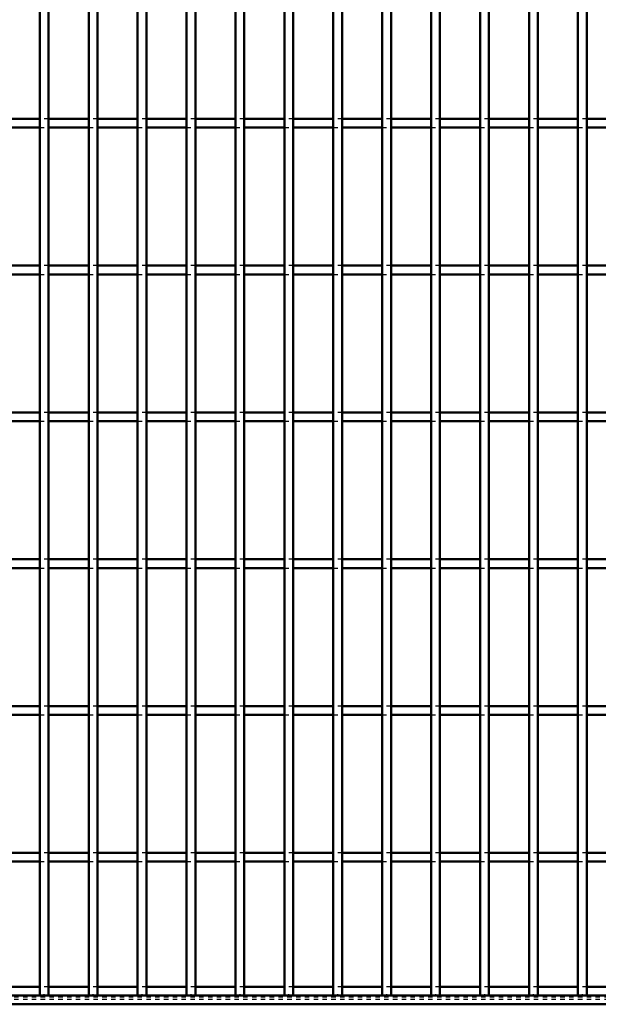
# Model space of a CAD drawing. Header units: millimetres. Extents: x -696 to 511, y -500 to 878.
# Tile 7 of 22: x -178 to -46, y -500 to -276. Entities that reach past the tile are written whole.
import ezdxf

# ---------------------------------------------------------------- set-up
doc = ezdxf.new("R2010")
doc.units = ezdxf.units.MM
doc.linetypes.add('Dashed', pattern=[2, 1, -1])
for name, color, linetype, lineweight in [('2d ConnectionPoints', 7, 'Continuous', 50), ('AM_0', 7, 'Continuous', 50), ('AM_9', 6, 'Dashed', 25)]:
    doc.layers.add(name, color=color, linetype=linetype, lineweight=lineweight)

# ---------------------------------------------------------------- blocks, each defined once
blk = doc.blocks.new('2_ruh1skeu5l50k569j0df9eb7q________0_in_LPP230331121170010003500_4')
at = {"layer": 'AM_0'}
for p, q in [((-173.205, -496.05), (-182.315, -496.05)), ((-162.095, -496.05), (-171.205, -496.05)), ((-150.985, -496.05), (-160.095, -496.05)), ((-139.875, -496.05), (-148.985, -496.05)), ((-128.765, -496.05), (-137.875, -496.05)), ((-117.655, -496.05), (-126.765, -496.05)), ((-106.545, -496.05), (-115.655, -496.05)), ((-95.435, -496.05), (-104.545, -496.05)), ((-84.325, -496.05), (-93.435, -496.05)), ((-73.215, -496.05), (-82.325, -496.05)), ((-62.105, -496.05), (-71.215, -496.05)), ((-50.995, -496.05), (-60.105, -496.05)), ((-39.885, -496.05), (-48.995, -496.05)), ((350, -498), (-350, -498)), ((350, -500), (-350, -500))]:
    blk.add_line(p, q, dxfattribs=at)
at = {"layer": 'AM_9'}
for p, q in [((-171.205, -496.05), (-173.205, -496.05)), ((-160.095, -496.05), (-162.095, -496.05)), ((-148.985, -496.05), (-150.985, -496.05)), ((-137.875, -496.05), (-139.875, -496.05)), ((-126.765, -496.05), (-128.765, -496.05)), ((-115.655, -496.05), (-117.655, -496.05)), ((-104.545, -496.05), (-106.545, -496.05)), ((-93.435, -496.05), (-95.435, -496.05)), ((-82.325, -496.05), (-84.325, -496.05)), ((-71.215, -496.05), (-73.215, -496.05)), ((-60.105, -496.05), (-62.105, -496.05)), ((-48.995, -496.05), (-50.995, -496.05)), ((350, -498.4), (-350, -498.4)), ((350, -498.922), (-350, -498.922))]:
    blk.add_line(p, q, dxfattribs=at)
blk = doc.blocks.new('18_ha2xp51ww37wf54wc2x6s7efa________0_in_LPP230331121170010003500_4')
at = {"layer": 'AM_0'}
for p, q in [((-173.205, -498), (-173.205, 498)), ((-171.205, -498), (-171.205, 498)), ((-171.205, -498), (-173.205, -498))]:
    blk.add_line(p, q, dxfattribs=at)
blk = doc.blocks.new('19_1tb5mxxle7afl3towmu5l97we________0_in_LPP230331121170010003500_4')
at = {"layer": 'AM_0'}
for p, q in [((-162.095, -498), (-162.095, 498)), ((-160.095, -498), (-160.095, 498)), ((-160.095, -498), (-162.095, -498))]:
    blk.add_line(p, q, dxfattribs=at)
blk = doc.blocks.new('20_uofac52lafely84qaahl19wrp________0_in_LPP230331121170010003500_4')
at = {"layer": 'AM_0'}
for p, q in [((-150.985, -498), (-150.985, 498)), ((-148.985, -498), (-148.985, 498)), ((-148.985, -498), (-150.985, -498))]:
    blk.add_line(p, q, dxfattribs=at)
blk = doc.blocks.new('21_bbiazacrefbbg2z35j9ya17ft________0_in_LPP230331121170010003500_4')
at = {"layer": 'AM_0'}
for p, q in [((-139.875, -498), (-139.875, 498)), ((-137.875, -498), (-137.875, 498)), ((-137.875, -498), (-139.875, -498))]:
    blk.add_line(p, q, dxfattribs=at)
blk = doc.blocks.new('22_rmsqg1sjcdabxz5s6gfv4334j________0_in_LPP230331121170010003500_4')
at = {"layer": 'AM_0'}
for p, q in [((-128.765, -498), (-128.765, 498)), ((-126.765, -498), (-126.765, 498)), ((-126.765, -498), (-128.765, -498))]:
    blk.add_line(p, q, dxfattribs=at)
blk = doc.blocks.new('23_73ksgn8nu3eaglfh8fudtroba________0_in_LPP230331121170010003500_4')
at = {"layer": 'AM_0'}
for p, q in [((-117.655, -498), (-117.655, 498)), ((-115.655, -498), (-115.655, 498)), ((-115.655, -498), (-117.655, -498))]:
    blk.add_line(p, q, dxfattribs=at)
blk = doc.blocks.new('24_2rhua9msor46r3ndseojrqx3p________0_in_LPP230331121170010003500_4')
at = {"layer": 'AM_0'}
for p, q in [((-106.545, -498), (-106.545, 498)), ((-104.545, -498), (-104.545, 498)), ((-104.545, -498), (-106.545, -498))]:
    blk.add_line(p, q, dxfattribs=at)
blk = doc.blocks.new('25_c9p2x0qtp28e158cbbiww3drh________0_in_LPP230331121170010003500_4')
at = {"layer": 'AM_0'}
for p, q in [((-95.435, -498), (-95.435, 498)), ((-93.435, -498), (-93.435, 498)), ((-93.435, -498), (-95.435, -498))]:
    blk.add_line(p, q, dxfattribs=at)
blk = doc.blocks.new('26_91cftmrvwqtk273fvomcfq8aw________0_in_LPP230331121170010003500_4')
at = {"layer": 'AM_0'}
for p, q in [((-84.325, -498), (-84.325, 498)), ((-82.325, -498), (-82.325, 498)), ((-82.325, -498), (-84.325, -498))]:
    blk.add_line(p, q, dxfattribs=at)
blk = doc.blocks.new('27_0cf3ukpqxz9wumsbqf4s06b6s________0_in_LPP230331121170010003500_4')
at = {"layer": 'AM_0'}
for p, q in [((-73.215, -498), (-73.215, 498)), ((-71.215, -498), (-71.215, 498)), ((-71.215, -498), (-73.215, -498))]:
    blk.add_line(p, q, dxfattribs=at)
blk = doc.blocks.new('28_6ehn8fik9giarttia6prlr05q________0_in_LPP230331121170010003500_4')
at = {"layer": 'AM_0'}
for p, q in [((-62.105, -498), (-62.105, 498)), ((-60.105, -498), (-60.105, 498)), ((-60.105, -498), (-62.105, -498))]:
    blk.add_line(p, q, dxfattribs=at)
blk = doc.blocks.new('29_o54rkve1tv9w1br6ll6l404pc________0_in_LPP230331121170010003500_4')
at = {"layer": 'AM_0'}
for p, q in [((-50.995, -498), (-50.995, 498)), ((-48.995, -498), (-48.995, 498)), ((-48.995, -498), (-50.995, -498))]:
    blk.add_line(p, q, dxfattribs=at)
blk = doc.blocks.new('66_e8brsnheuzevj5lp6udrvz3bn________0_in_LPP230331121170010003500_4')
at = {"layer": 'AM_0'}
for p, q in [((-173.205, -465.62), (-182.315, -465.62)), ((-173.205, -465.62), (-173.205, -467.62)), ((-162.095, -465.62), (-171.205, -465.62)), ((-171.205, -467.62), (-171.205, -465.62)), ((-162.095, -465.62), (-162.095, -467.62)), ((-150.985, -465.62), (-160.095, -465.62)), ((-160.095, -467.62), (-160.095, -465.62)), ((-150.985, -465.62), (-150.985, -467.62)), ((-139.875, -465.62), (-148.985, -465.62)), ((-148.985, -467.62), (-148.985, -465.62)), ((-139.875, -465.62), (-139.875, -467.62)), ((-128.765, -465.62), (-137.875, -465.62)), ((-137.875, -467.62), (-137.875, -465.62)), ((-128.765, -465.62), (-128.765, -467.62)), ((-117.655, -465.62), (-126.765, -465.62)), ((-126.765, -467.62), (-126.765, -465.62)), ((-117.655, -465.62), (-117.655, -467.62)), ((-106.545, -465.62), (-115.655, -465.62)), ((-115.655, -467.62), (-115.655, -465.62)), ((-106.545, -465.62), (-106.545, -467.62)), ((-95.435, -465.62), (-104.545, -465.62)), ((-104.545, -467.62), (-104.545, -465.62)), ((-95.435, -465.62), (-95.435, -467.62)), ((-84.325, -465.62), (-93.435, -465.62)), ((-93.435, -467.62), (-93.435, -465.62)), ((-84.325, -465.62), (-84.325, -467.62)), ((-73.215, -465.62), (-82.325, -465.62)), ((-82.325, -467.62), (-82.325, -465.62)), ((-73.215, -465.62), (-73.215, -467.62)), ((-62.105, -465.62), (-71.215, -465.62)), ((-71.215, -467.62), (-71.215, -465.62)), ((-62.105, -465.62), (-62.105, -467.62)), ((-50.995, -465.62), (-60.105, -465.62)), ((-60.105, -467.62), (-60.105, -465.62)), ((-50.995, -465.62), (-50.995, -467.62)), ((-39.885, -465.62), (-48.995, -465.62)), ((-48.995, -467.62), (-48.995, -465.62)), ((-173.205, -467.62), (-182.315, -467.62)), ((-162.095, -467.62), (-171.205, -467.62)), ((-150.985, -467.62), (-160.095, -467.62)), ((-139.875, -467.62), (-148.985, -467.62)), ((-128.765, -467.62), (-137.875, -467.62)), ((-117.655, -467.62), (-126.765, -467.62)), ((-106.545, -467.62), (-115.655, -467.62)), ((-95.435, -467.62), (-104.545, -467.62)), ((-84.325, -467.62), (-93.435, -467.62)), ((-73.215, -467.62), (-82.325, -467.62)), ((-62.105, -467.62), (-71.215, -467.62)), ((-50.995, -467.62), (-60.105, -467.62)), ((-39.885, -467.62), (-48.995, -467.62))]:
    blk.add_line(p, q, dxfattribs=at)
at = {"layer": 'AM_9'}
for p, q in [((-171.205, -465.62), (-173.205, -465.62)), ((-160.095, -465.62), (-162.095, -465.62)), ((-148.985, -465.62), (-150.985, -465.62)), ((-137.875, -465.62), (-139.875, -465.62)), ((-126.765, -465.62), (-128.765, -465.62)), ((-115.655, -465.62), (-117.655, -465.62)), ((-104.545, -465.62), (-106.545, -465.62)), ((-93.435, -465.62), (-95.435, -465.62)), ((-82.325, -465.62), (-84.325, -465.62)), ((-71.215, -465.62), (-73.215, -465.62)), ((-60.105, -465.62), (-62.105, -465.62)), ((-48.995, -465.62), (-50.995, -465.62)), ((-173.205, -467.62), (-171.205, -467.62)), ((-162.095, -467.62), (-160.095, -467.62)), ((-150.985, -467.62), (-148.985, -467.62)), ((-139.875, -467.62), (-137.875, -467.62)), ((-128.765, -467.62), (-126.765, -467.62)), ((-117.655, -467.62), (-115.655, -467.62)), ((-106.545, -467.62), (-104.545, -467.62)), ((-95.435, -467.62), (-93.435, -467.62)), ((-84.325, -467.62), (-82.325, -467.62)), ((-73.215, -467.62), (-71.215, -467.62)), ((-62.105, -467.62), (-60.105, -467.62)), ((-50.995, -467.62), (-48.995, -467.62))]:
    blk.add_line(p, q, dxfattribs=at)
blk = doc.blocks.new('67_jo0947lo42f1v0jn7id4rt70e________0_in_LPP230331121170010003500_4')
at = {"layer": 'AM_0'}
for p, q in [((-173.205, -432.29), (-182.315, -432.29)), ((-173.205, -432.29), (-173.205, -434.29)), ((-162.095, -432.29), (-171.205, -432.29)), ((-171.205, -434.29), (-171.205, -432.29)), ((-162.095, -432.29), (-162.095, -434.29)), ((-150.985, -432.29), (-160.095, -432.29)), ((-160.095, -434.29), (-160.095, -432.29)), ((-150.985, -432.29), (-150.985, -434.29)), ((-139.875, -432.29), (-148.985, -432.29)), ((-148.985, -434.29), (-148.985, -432.29)), ((-139.875, -432.29), (-139.875, -434.29)), ((-128.765, -432.29), (-137.875, -432.29)), ((-137.875, -434.29), (-137.875, -432.29)), ((-128.765, -432.29), (-128.765, -434.29)), ((-117.655, -432.29), (-126.765, -432.29)), ((-126.765, -434.29), (-126.765, -432.29)), ((-117.655, -432.29), (-117.655, -434.29)), ((-106.545, -432.29), (-115.655, -432.29)), ((-115.655, -434.29), (-115.655, -432.29)), ((-106.545, -432.29), (-106.545, -434.29)), ((-95.435, -432.29), (-104.545, -432.29)), ((-104.545, -434.29), (-104.545, -432.29)), ((-95.435, -432.29), (-95.435, -434.29)), ((-84.325, -432.29), (-93.435, -432.29)), ((-93.435, -434.29), (-93.435, -432.29)), ((-84.325, -432.29), (-84.325, -434.29)), ((-73.215, -432.29), (-82.325, -432.29)), ((-82.325, -434.29), (-82.325, -432.29)), ((-73.215, -432.29), (-73.215, -434.29)), ((-62.105, -432.29), (-71.215, -432.29)), ((-71.215, -434.29), (-71.215, -432.29)), ((-62.105, -432.29), (-62.105, -434.29)), ((-50.995, -432.29), (-60.105, -432.29)), ((-60.105, -434.29), (-60.105, -432.29)), ((-50.995, -432.29), (-50.995, -434.29)), ((-39.885, -432.29), (-48.995, -432.29)), ((-48.995, -434.29), (-48.995, -432.29)), ((-173.205, -434.29), (-182.315, -434.29)), ((-162.095, -434.29), (-171.205, -434.29)), ((-150.985, -434.29), (-160.095, -434.29)), ((-139.875, -434.29), (-148.985, -434.29)), ((-128.765, -434.29), (-137.875, -434.29)), ((-117.655, -434.29), (-126.765, -434.29)), ((-106.545, -434.29), (-115.655, -434.29)), ((-95.435, -434.29), (-104.545, -434.29)), ((-84.325, -434.29), (-93.435, -434.29)), ((-73.215, -434.29), (-82.325, -434.29)), ((-62.105, -434.29), (-71.215, -434.29)), ((-50.995, -434.29), (-60.105, -434.29)), ((-39.885, -434.29), (-48.995, -434.29))]:
    blk.add_line(p, q, dxfattribs=at)
at = {"layer": 'AM_9'}
for p, q in [((-171.205, -432.29), (-173.205, -432.29)), ((-160.095, -432.29), (-162.095, -432.29)), ((-148.985, -432.29), (-150.985, -432.29)), ((-137.875, -432.29), (-139.875, -432.29)), ((-126.765, -432.29), (-128.765, -432.29)), ((-115.655, -432.29), (-117.655, -432.29)), ((-104.545, -432.29), (-106.545, -432.29)), ((-93.435, -432.29), (-95.435, -432.29)), ((-82.325, -432.29), (-84.325, -432.29)), ((-71.215, -432.29), (-73.215, -432.29)), ((-60.105, -432.29), (-62.105, -432.29)), ((-48.995, -432.29), (-50.995, -432.29)), ((-173.205, -434.29), (-171.205, -434.29)), ((-162.095, -434.29), (-160.095, -434.29)), ((-150.985, -434.29), (-148.985, -434.29)), ((-139.875, -434.29), (-137.875, -434.29)), ((-128.765, -434.29), (-126.765, -434.29)), ((-117.655, -434.29), (-115.655, -434.29)), ((-106.545, -434.29), (-104.545, -434.29)), ((-95.435, -434.29), (-93.435, -434.29)), ((-84.325, -434.29), (-82.325, -434.29)), ((-73.215, -434.29), (-71.215, -434.29)), ((-62.105, -434.29), (-60.105, -434.29)), ((-50.995, -434.29), (-48.995, -434.29))]:
    blk.add_line(p, q, dxfattribs=at)
blk = doc.blocks.new('68_i2mduixc7lnp8xpetrd9c4g1m________0_in_LPP230331121170010003500_4')
at = {"layer": 'AM_0'}
for p, q in [((-173.205, -398.96), (-182.315, -398.96)), ((-173.205, -398.96), (-173.205, -400.96)), ((-162.095, -398.96), (-171.205, -398.96)), ((-171.205, -400.96), (-171.205, -398.96)), ((-162.095, -398.96), (-162.095, -400.96)), ((-150.985, -398.96), (-160.095, -398.96)), ((-160.095, -400.96), (-160.095, -398.96)), ((-150.985, -398.96), (-150.985, -400.96)), ((-139.875, -398.96), (-148.985, -398.96)), ((-148.985, -400.96), (-148.985, -398.96)), ((-139.875, -398.96), (-139.875, -400.96)), ((-128.765, -398.96), (-137.875, -398.96)), ((-137.875, -400.96), (-137.875, -398.96)), ((-128.765, -398.96), (-128.765, -400.96)), ((-117.655, -398.96), (-126.765, -398.96)), ((-126.765, -400.96), (-126.765, -398.96)), ((-117.655, -398.96), (-117.655, -400.96)), ((-106.545, -398.96), (-115.655, -398.96)), ((-115.655, -400.96), (-115.655, -398.96)), ((-106.545, -398.96), (-106.545, -400.96)), ((-95.435, -398.96), (-104.545, -398.96)), ((-104.545, -400.96), (-104.545, -398.96)), ((-95.435, -398.96), (-95.435, -400.96)), ((-84.325, -398.96), (-93.435, -398.96)), ((-93.435, -400.96), (-93.435, -398.96)), ((-84.325, -398.96), (-84.325, -400.96)), ((-73.215, -398.96), (-82.325, -398.96)), ((-82.325, -400.96), (-82.325, -398.96)), ((-73.215, -398.96), (-73.215, -400.96)), ((-62.105, -398.96), (-71.215, -398.96)), ((-71.215, -400.96), (-71.215, -398.96)), ((-62.105, -398.96), (-62.105, -400.96)), ((-50.995, -398.96), (-60.105, -398.96)), ((-60.105, -400.96), (-60.105, -398.96)), ((-50.995, -398.96), (-50.995, -400.96)), ((-39.885, -398.96), (-48.995, -398.96)), ((-48.995, -400.96), (-48.995, -398.96)), ((-173.205, -400.96), (-182.315, -400.96)), ((-162.095, -400.96), (-171.205, -400.96)), ((-150.985, -400.96), (-160.095, -400.96)), ((-139.875, -400.96), (-148.985, -400.96)), ((-128.765, -400.96), (-137.875, -400.96)), ((-117.655, -400.96), (-126.765, -400.96)), ((-106.545, -400.96), (-115.655, -400.96)), ((-95.435, -400.96), (-104.545, -400.96)), ((-84.325, -400.96), (-93.435, -400.96)), ((-73.215, -400.96), (-82.325, -400.96)), ((-62.105, -400.96), (-71.215, -400.96)), ((-50.995, -400.96), (-60.105, -400.96)), ((-39.885, -400.96), (-48.995, -400.96))]:
    blk.add_line(p, q, dxfattribs=at)
at = {"layer": 'AM_9'}
for p, q in [((-171.205, -398.96), (-173.205, -398.96)), ((-160.095, -398.96), (-162.095, -398.96)), ((-148.985, -398.96), (-150.985, -398.96)), ((-137.875, -398.96), (-139.875, -398.96)), ((-126.765, -398.96), (-128.765, -398.96)), ((-115.655, -398.96), (-117.655, -398.96)), ((-104.545, -398.96), (-106.545, -398.96)), ((-93.435, -398.96), (-95.435, -398.96)), ((-82.325, -398.96), (-84.325, -398.96)), ((-71.215, -398.96), (-73.215, -398.96)), ((-60.105, -398.96), (-62.105, -398.96)), ((-48.995, -398.96), (-50.995, -398.96)), ((-173.205, -400.96), (-171.205, -400.96)), ((-162.095, -400.96), (-160.095, -400.96)), ((-150.985, -400.96), (-148.985, -400.96)), ((-139.875, -400.96), (-137.875, -400.96)), ((-128.765, -400.96), (-126.765, -400.96)), ((-117.655, -400.96), (-115.655, -400.96)), ((-106.545, -400.96), (-104.545, -400.96)), ((-95.435, -400.96), (-93.435, -400.96)), ((-84.325, -400.96), (-82.325, -400.96)), ((-73.215, -400.96), (-71.215, -400.96)), ((-62.105, -400.96), (-60.105, -400.96)), ((-50.995, -400.96), (-48.995, -400.96))]:
    blk.add_line(p, q, dxfattribs=at)
blk = doc.blocks.new('69_6v01fk86dvvyo0vsvt1rfzorj________0_in_LPP230331121170010003500_4')
at = {"layer": 'AM_0'}
for p, q in [((-173.205, -365.63), (-182.315, -365.63)), ((-173.205, -365.63), (-173.205, -367.63)), ((-162.095, -365.63), (-171.205, -365.63)), ((-171.205, -367.63), (-171.205, -365.63)), ((-162.095, -365.63), (-162.095, -367.63)), ((-150.985, -365.63), (-160.095, -365.63)), ((-160.095, -367.63), (-160.095, -365.63)), ((-150.985, -365.63), (-150.985, -367.63)), ((-139.875, -365.63), (-148.985, -365.63)), ((-148.985, -367.63), (-148.985, -365.63)), ((-139.875, -365.63), (-139.875, -367.63)), ((-128.765, -365.63), (-137.875, -365.63)), ((-137.875, -367.63), (-137.875, -365.63)), ((-128.765, -365.63), (-128.765, -367.63)), ((-117.655, -365.63), (-126.765, -365.63)), ((-126.765, -367.63), (-126.765, -365.63)), ((-117.655, -365.63), (-117.655, -367.63)), ((-106.545, -365.63), (-115.655, -365.63)), ((-115.655, -367.63), (-115.655, -365.63)), ((-106.545, -365.63), (-106.545, -367.63)), ((-95.435, -365.63), (-104.545, -365.63)), ((-104.545, -367.63), (-104.545, -365.63)), ((-95.435, -365.63), (-95.435, -367.63)), ((-84.325, -365.63), (-93.435, -365.63)), ((-93.435, -367.63), (-93.435, -365.63)), ((-84.325, -365.63), (-84.325, -367.63)), ((-73.215, -365.63), (-82.325, -365.63)), ((-82.325, -367.63), (-82.325, -365.63)), ((-73.215, -365.63), (-73.215, -367.63)), ((-62.105, -365.63), (-71.215, -365.63)), ((-71.215, -367.63), (-71.215, -365.63)), ((-62.105, -365.63), (-62.105, -367.63)), ((-50.995, -365.63), (-60.105, -365.63)), ((-60.105, -367.63), (-60.105, -365.63)), ((-50.995, -365.63), (-50.995, -367.63)), ((-39.885, -365.63), (-48.995, -365.63)), ((-48.995, -367.63), (-48.995, -365.63)), ((-173.205, -367.63), (-182.315, -367.63)), ((-162.095, -367.63), (-171.205, -367.63)), ((-150.985, -367.63), (-160.095, -367.63)), ((-139.875, -367.63), (-148.985, -367.63)), ((-128.765, -367.63), (-137.875, -367.63)), ((-117.655, -367.63), (-126.765, -367.63)), ((-106.545, -367.63), (-115.655, -367.63)), ((-95.435, -367.63), (-104.545, -367.63)), ((-84.325, -367.63), (-93.435, -367.63)), ((-73.215, -367.63), (-82.325, -367.63)), ((-62.105, -367.63), (-71.215, -367.63)), ((-50.995, -367.63), (-60.105, -367.63)), ((-39.885, -367.63), (-48.995, -367.63))]:
    blk.add_line(p, q, dxfattribs=at)
at = {"layer": 'AM_9'}
for p, q in [((-171.205, -365.63), (-173.205, -365.63)), ((-160.095, -365.63), (-162.095, -365.63)), ((-148.985, -365.63), (-150.985, -365.63)), ((-137.875, -365.63), (-139.875, -365.63)), ((-126.765, -365.63), (-128.765, -365.63)), ((-115.655, -365.63), (-117.655, -365.63)), ((-104.545, -365.63), (-106.545, -365.63)), ((-93.435, -365.63), (-95.435, -365.63)), ((-82.325, -365.63), (-84.325, -365.63)), ((-71.215, -365.63), (-73.215, -365.63)), ((-60.105, -365.63), (-62.105, -365.63)), ((-48.995, -365.63), (-50.995, -365.63)), ((-173.205, -367.63), (-171.205, -367.63)), ((-162.095, -367.63), (-160.095, -367.63)), ((-150.985, -367.63), (-148.985, -367.63)), ((-139.875, -367.63), (-137.875, -367.63)), ((-128.765, -367.63), (-126.765, -367.63)), ((-117.655, -367.63), (-115.655, -367.63)), ((-106.545, -367.63), (-104.545, -367.63)), ((-95.435, -367.63), (-93.435, -367.63)), ((-84.325, -367.63), (-82.325, -367.63)), ((-73.215, -367.63), (-71.215, -367.63)), ((-62.105, -367.63), (-60.105, -367.63)), ((-50.995, -367.63), (-48.995, -367.63))]:
    blk.add_line(p, q, dxfattribs=at)
blk = doc.blocks.new('70_xae21ekd7rbkzfjnykcyilt8c________0_in_LPP230331121170010003500_4')
at = {"layer": 'AM_0'}
for p, q in [((-173.205, -332.3), (-182.315, -332.3)), ((-173.205, -332.3), (-173.205, -334.3)), ((-162.095, -332.3), (-171.205, -332.3)), ((-171.205, -334.3), (-171.205, -332.3)), ((-162.095, -332.3), (-162.095, -334.3)), ((-150.985, -332.3), (-160.095, -332.3)), ((-160.095, -334.3), (-160.095, -332.3)), ((-150.985, -332.3), (-150.985, -334.3)), ((-139.875, -332.3), (-148.985, -332.3)), ((-148.985, -334.3), (-148.985, -332.3)), ((-139.875, -332.3), (-139.875, -334.3)), ((-128.765, -332.3), (-137.875, -332.3)), ((-137.875, -334.3), (-137.875, -332.3)), ((-128.765, -332.3), (-128.765, -334.3)), ((-117.655, -332.3), (-126.765, -332.3)), ((-126.765, -334.3), (-126.765, -332.3)), ((-117.655, -332.3), (-117.655, -334.3)), ((-106.545, -332.3), (-115.655, -332.3)), ((-115.655, -334.3), (-115.655, -332.3)), ((-106.545, -332.3), (-106.545, -334.3)), ((-95.435, -332.3), (-104.545, -332.3)), ((-104.545, -334.3), (-104.545, -332.3)), ((-95.435, -332.3), (-95.435, -334.3)), ((-84.325, -332.3), (-93.435, -332.3)), ((-93.435, -334.3), (-93.435, -332.3)), ((-84.325, -332.3), (-84.325, -334.3)), ((-73.215, -332.3), (-82.325, -332.3)), ((-82.325, -334.3), (-82.325, -332.3)), ((-73.215, -332.3), (-73.215, -334.3)), ((-62.105, -332.3), (-71.215, -332.3)), ((-71.215, -334.3), (-71.215, -332.3)), ((-62.105, -332.3), (-62.105, -334.3)), ((-50.995, -332.3), (-60.105, -332.3)), ((-60.105, -334.3), (-60.105, -332.3)), ((-50.995, -332.3), (-50.995, -334.3)), ((-39.885, -332.3), (-48.995, -332.3)), ((-48.995, -334.3), (-48.995, -332.3)), ((-173.205, -334.3), (-182.315, -334.3)), ((-162.095, -334.3), (-171.205, -334.3)), ((-150.985, -334.3), (-160.095, -334.3)), ((-139.875, -334.3), (-148.985, -334.3)), ((-128.765, -334.3), (-137.875, -334.3)), ((-117.655, -334.3), (-126.765, -334.3)), ((-106.545, -334.3), (-115.655, -334.3)), ((-95.435, -334.3), (-104.545, -334.3)), ((-84.325, -334.3), (-93.435, -334.3)), ((-73.215, -334.3), (-82.325, -334.3)), ((-62.105, -334.3), (-71.215, -334.3)), ((-50.995, -334.3), (-60.105, -334.3)), ((-39.885, -334.3), (-48.995, -334.3))]:
    blk.add_line(p, q, dxfattribs=at)
at = {"layer": 'AM_9'}
for p, q in [((-171.205, -332.3), (-173.205, -332.3)), ((-160.095, -332.3), (-162.095, -332.3)), ((-148.985, -332.3), (-150.985, -332.3)), ((-137.875, -332.3), (-139.875, -332.3)), ((-126.765, -332.3), (-128.765, -332.3)), ((-115.655, -332.3), (-117.655, -332.3)), ((-104.545, -332.3), (-106.545, -332.3)), ((-93.435, -332.3), (-95.435, -332.3)), ((-82.325, -332.3), (-84.325, -332.3)), ((-71.215, -332.3), (-73.215, -332.3)), ((-60.105, -332.3), (-62.105, -332.3)), ((-48.995, -332.3), (-50.995, -332.3)), ((-173.205, -334.3), (-171.205, -334.3)), ((-162.095, -334.3), (-160.095, -334.3)), ((-150.985, -334.3), (-148.985, -334.3)), ((-139.875, -334.3), (-137.875, -334.3)), ((-128.765, -334.3), (-126.765, -334.3)), ((-117.655, -334.3), (-115.655, -334.3)), ((-106.545, -334.3), (-104.545, -334.3)), ((-95.435, -334.3), (-93.435, -334.3)), ((-84.325, -334.3), (-82.325, -334.3)), ((-73.215, -334.3), (-71.215, -334.3)), ((-62.105, -334.3), (-60.105, -334.3)), ((-50.995, -334.3), (-48.995, -334.3))]:
    blk.add_line(p, q, dxfattribs=at)
blk = doc.blocks.new('71_k05qvma8q20wbcuqlz3tbovcp________0_in_LPP230331121170010003500_4')
at = {"layer": 'AM_0'}
for p, q in [((-173.205, -298.97), (-182.315, -298.97)), ((-173.205, -298.97), (-173.205, -300.97)), ((-162.095, -298.97), (-171.205, -298.97)), ((-171.205, -300.97), (-171.205, -298.97)), ((-162.095, -298.97), (-162.095, -300.97)), ((-150.985, -298.97), (-160.095, -298.97)), ((-160.095, -300.97), (-160.095, -298.97)), ((-150.985, -298.97), (-150.985, -300.97)), ((-139.875, -298.97), (-148.985, -298.97)), ((-148.985, -300.97), (-148.985, -298.97)), ((-139.875, -298.97), (-139.875, -300.97)), ((-128.765, -298.97), (-137.875, -298.97)), ((-137.875, -300.97), (-137.875, -298.97)), ((-128.765, -298.97), (-128.765, -300.97)), ((-117.655, -298.97), (-126.765, -298.97)), ((-126.765, -300.97), (-126.765, -298.97)), ((-117.655, -298.97), (-117.655, -300.97)), ((-106.545, -298.97), (-115.655, -298.97)), ((-115.655, -300.97), (-115.655, -298.97)), ((-106.545, -298.97), (-106.545, -300.97)), ((-95.435, -298.97), (-104.545, -298.97)), ((-104.545, -300.97), (-104.545, -298.97)), ((-95.435, -298.97), (-95.435, -300.97)), ((-84.325, -298.97), (-93.435, -298.97)), ((-93.435, -300.97), (-93.435, -298.97)), ((-84.325, -298.97), (-84.325, -300.97)), ((-73.215, -298.97), (-82.325, -298.97)), ((-82.325, -300.97), (-82.325, -298.97)), ((-73.215, -298.97), (-73.215, -300.97)), ((-62.105, -298.97), (-71.215, -298.97)), ((-71.215, -300.97), (-71.215, -298.97)), ((-62.105, -298.97), (-62.105, -300.97)), ((-50.995, -298.97), (-60.105, -298.97)), ((-60.105, -300.97), (-60.105, -298.97)), ((-50.995, -298.97), (-50.995, -300.97)), ((-39.885, -298.97), (-48.995, -298.97)), ((-48.995, -300.97), (-48.995, -298.97)), ((-173.205, -300.97), (-182.315, -300.97)), ((-162.095, -300.97), (-171.205, -300.97)), ((-150.985, -300.97), (-160.095, -300.97)), ((-139.875, -300.97), (-148.985, -300.97)), ((-128.765, -300.97), (-137.875, -300.97)), ((-117.655, -300.97), (-126.765, -300.97)), ((-106.545, -300.97), (-115.655, -300.97)), ((-95.435, -300.97), (-104.545, -300.97)), ((-84.325, -300.97), (-93.435, -300.97)), ((-73.215, -300.97), (-82.325, -300.97)), ((-62.105, -300.97), (-71.215, -300.97)), ((-50.995, -300.97), (-60.105, -300.97)), ((-39.885, -300.97), (-48.995, -300.97))]:
    blk.add_line(p, q, dxfattribs=at)
at = {"layer": 'AM_9'}
for p, q in [((-171.205, -298.97), (-173.205, -298.97)), ((-160.095, -298.97), (-162.095, -298.97)), ((-148.985, -298.97), (-150.985, -298.97)), ((-137.875, -298.97), (-139.875, -298.97)), ((-126.765, -298.97), (-128.765, -298.97)), ((-115.655, -298.97), (-117.655, -298.97)), ((-104.545, -298.97), (-106.545, -298.97)), ((-93.435, -298.97), (-95.435, -298.97)), ((-82.325, -298.97), (-84.325, -298.97)), ((-71.215, -298.97), (-73.215, -298.97)), ((-60.105, -298.97), (-62.105, -298.97)), ((-48.995, -298.97), (-50.995, -298.97)), ((-173.205, -300.97), (-171.205, -300.97)), ((-162.095, -300.97), (-160.095, -300.97)), ((-150.985, -300.97), (-148.985, -300.97)), ((-139.875, -300.97), (-137.875, -300.97)), ((-128.765, -300.97), (-126.765, -300.97)), ((-117.655, -300.97), (-115.655, -300.97)), ((-106.545, -300.97), (-104.545, -300.97)), ((-95.435, -300.97), (-93.435, -300.97)), ((-84.325, -300.97), (-82.325, -300.97)), ((-73.215, -300.97), (-71.215, -300.97)), ((-62.105, -300.97), (-60.105, -300.97)), ((-50.995, -300.97), (-48.995, -300.97))]:
    blk.add_line(p, q, dxfattribs=at)

msp = doc.modelspace()

# ---------------------------------------------------------------- linework, layer by layer
at = {"layer": '2d ConnectionPoints'}
for p in [(-172.205, -498), (-161.095, -498), (-149.985, -498), (-138.875, -498), (-127.765, -498), (-116.655, -498), (-105.545, -498), (-94.435, -498), (-83.325, -498), (-72.215, -498), (-61.105, -498), (-49.995, -498)]:
    msp.add_point(p, dxfattribs=at)

# ---------------------------------------------------------------- block references
for name in ['18_ha2xp51ww37wf54wc2x6s7efa________0_in_LPP230331121170010003500_4', '19_1tb5mxxle7afl3towmu5l97we________0_in_LPP230331121170010003500_4', '20_uofac52lafely84qaahl19wrp________0_in_LPP230331121170010003500_4', '21_bbiazacrefbbg2z35j9ya17ft________0_in_LPP230331121170010003500_4', '22_rmsqg1sjcdabxz5s6gfv4334j________0_in_LPP230331121170010003500_4', '23_73ksgn8nu3eaglfh8fudtroba________0_in_LPP230331121170010003500_4', '24_2rhua9msor46r3ndseojrqx3p________0_in_LPP230331121170010003500_4', '25_c9p2x0qtp28e158cbbiww3drh________0_in_LPP230331121170010003500_4', '26_91cftmrvwqtk273fvomcfq8aw________0_in_LPP230331121170010003500_4', '27_0cf3ukpqxz9wumsbqf4s06b6s________0_in_LPP230331121170010003500_4', '28_6ehn8fik9giarttia6prlr05q________0_in_LPP230331121170010003500_4', '29_o54rkve1tv9w1br6ll6l404pc________0_in_LPP230331121170010003500_4', '71_k05qvma8q20wbcuqlz3tbovcp________0_in_LPP230331121170010003500_4', '70_xae21ekd7rbkzfjnykcyilt8c________0_in_LPP230331121170010003500_4', '69_6v01fk86dvvyo0vsvt1rfzorj________0_in_LPP230331121170010003500_4', '68_i2mduixc7lnp8xpetrd9c4g1m________0_in_LPP230331121170010003500_4', '67_jo0947lo42f1v0jn7id4rt70e________0_in_LPP230331121170010003500_4', '66_e8brsnheuzevj5lp6udrvz3bn________0_in_LPP230331121170010003500_4', '2_ruh1skeu5l50k569j0df9eb7q________0_in_LPP230331121170010003500_4']:
    msp.add_blockref(name, (0, 0))

doc.saveas('drawing.dxf')
